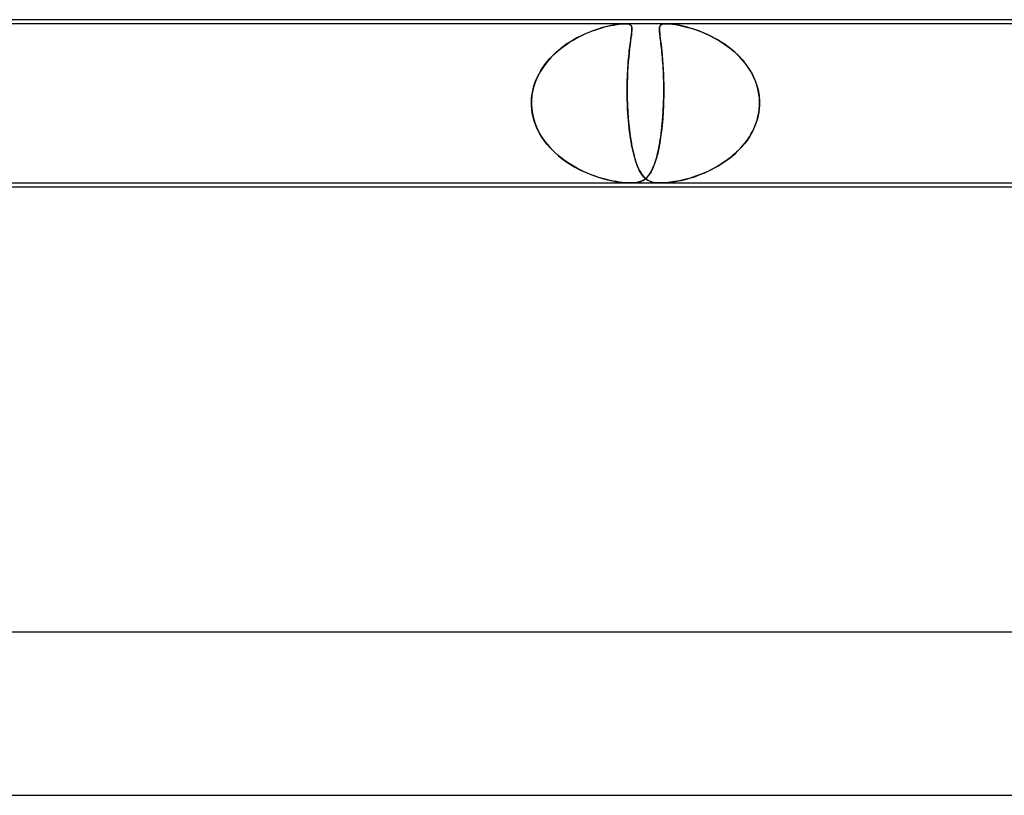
# Model space of a CAD drawing. Header units: millimetres. Extents: x -660 to 660, y -2 to 380.
# Tile 89 of 103: x 244 to 268, y 361 to 380. Entities that reach past the tile are written whole.
import ezdxf

# ---------------------------------------------------------------- set-up
doc = ezdxf.new("R2010")
doc.units = ezdxf.units.MM
doc.layers.add('HIDDEN', color=7, linetype='Continuous')
doc.layers.add('THICK', color=7, linetype='Continuous')

msp = doc.modelspace()

# ---------------------------------------------------------------- linework, layer by layer
at = {"layer": 'HIDDEN'}
for p, q in [((258.38, 379.9), (227.03, 379.9)), ((258.17, 379.88), (258.233, 379.889)), ((258.282, 379.895), (258.215, 379.887)), ((258.233, 379.889), (258.288, 379.895)), ((258.338, 379.899), (258.282, 379.895)), ((258.288, 379.895), (258.335, 379.899)), ((258.335, 379.899), (258.377, 379.9)), ((258.383, 379.9), (258.338, 379.899)), ((258.377, 379.9), (258.417, 379.899)), ((259.391, 379.9), (258.38, 379.9)), ((258.419, 379.899), (258.383, 379.9)), ((258.417, 379.899), (258.453, 379.895)), ((258.45, 379.895), (258.419, 379.899)), ((258.476, 379.889), (258.45, 379.895)), ((258.453, 379.895), (258.483, 379.887)), ((258.498, 379.88), (258.476, 379.889)), ((259.294, 379.889), (259.269, 379.879)), ((259.279, 379.884), (259.301, 379.891)), ((259.323, 379.896), (259.294, 379.889)), ((259.301, 379.891), (259.326, 379.896)), ((259.356, 379.899), (259.323, 379.896)), ((259.326, 379.896), (259.355, 379.899)), ((259.355, 379.899), (259.389, 379.9)), ((259.393, 379.9), (259.356, 379.899)), ((259.389, 379.9), (259.43, 379.899)), ((290.741, 379.9), (259.391, 379.9)), ((259.431, 379.899), (259.393, 379.9)), ((259.43, 379.899), (259.48, 379.896)), ((259.474, 379.896), (259.431, 379.899)), ((259.523, 379.891), (259.474, 379.896)), ((259.48, 379.896), (259.54, 379.889)), ((259.579, 379.884), (259.523, 379.891)), ((259.54, 379.889), (259.612, 379.879)), ((257.467, 379.678), (257.336, 379.62)), ((257.338, 379.621), (257.421, 379.659)), ((257.421, 379.659), (257.503, 379.693)), ((257.593, 379.728), (257.467, 379.678)), ((257.503, 379.693), (257.584, 379.725)), ((257.584, 379.725), (257.664, 379.753)), ((257.714, 379.77), (257.593, 379.728)), ((257.664, 379.753), (257.741, 379.778)), ((257.829, 379.805), (257.714, 379.77)), ((257.741, 379.778), (257.816, 379.801)), ((257.816, 379.801), (257.888, 379.821)), ((257.939, 379.834), (257.829, 379.805)), ((257.888, 379.821), (257.96, 379.839)), ((258.041, 379.857), (257.939, 379.834)), ((257.96, 379.839), (258.031, 379.855)), ((258.031, 379.855), (258.102, 379.869)), ((258.135, 379.875), (258.041, 379.857)), ((258.102, 379.869), (258.17, 379.88)), ((258.215, 379.887), (258.135, 379.875)), ((258.483, 379.887), (258.508, 379.875)), ((258.516, 379.869), (258.498, 379.88)), ((258.508, 379.875), (258.527, 379.857)), ((258.529, 379.855), (258.516, 379.869)), ((258.527, 379.857), (258.539, 379.834)), ((258.537, 379.839), (258.529, 379.855)), ((258.542, 379.678), (258.535, 379.62)), ((258.535, 379.621), (258.54, 379.659)), ((258.543, 379.821), (258.537, 379.839)), ((258.539, 379.834), (258.546, 379.805)), ((258.54, 379.659), (258.544, 379.693)), ((258.547, 379.728), (258.542, 379.678)), ((258.547, 379.801), (258.543, 379.821)), ((258.544, 379.693), (258.547, 379.725)), ((258.546, 379.805), (258.548, 379.77)), ((258.548, 379.778), (258.547, 379.801)), ((258.548, 379.77), (258.547, 379.728)), ((258.547, 379.725), (258.548, 379.753)), ((258.548, 379.753), (258.548, 379.778)), ((259.221, 379.774), (259.223, 379.796)), ((259.222, 379.79), (259.221, 379.756)), ((259.221, 379.75), (259.221, 379.774)), ((259.221, 379.756), (259.223, 379.715)), ((259.223, 379.724), (259.221, 379.75)), ((259.227, 379.82), (259.222, 379.79)), ((259.223, 379.796), (259.226, 379.815)), ((259.225, 379.695), (259.223, 379.724)), ((259.223, 379.715), (259.228, 379.667)), ((259.228, 379.663), (259.225, 379.695)), ((259.226, 379.815), (259.23, 379.832)), ((259.235, 379.844), (259.227, 379.82)), ((259.228, 379.667), (259.234, 379.611)), ((259.232, 379.628), (259.228, 379.663)), ((259.23, 379.832), (259.237, 379.848)), ((259.249, 379.864), (259.235, 379.844)), ((259.237, 379.848), (259.248, 379.862)), ((259.248, 379.862), (259.261, 379.874)), ((259.269, 379.879), (259.249, 379.864)), ((259.261, 379.874), (259.279, 379.884)), ((259.64, 379.874), (259.579, 379.884)), ((259.612, 379.879), (259.696, 379.864)), ((259.705, 379.862), (259.64, 379.874)), ((259.696, 379.864), (259.788, 379.844)), ((259.771, 379.848), (259.705, 379.862)), ((259.838, 379.832), (259.771, 379.848)), ((259.788, 379.844), (259.886, 379.82)), ((259.905, 379.815), (259.838, 379.832)), ((259.886, 379.82), (259.989, 379.79)), ((259.972, 379.796), (259.905, 379.815)), ((260.042, 379.774), (259.972, 379.796)), ((259.989, 379.79), (260.097, 379.756)), ((260.114, 379.75), (260.042, 379.774)), ((260.097, 379.756), (260.211, 379.715)), ((260.187, 379.724), (260.114, 379.75)), ((260.263, 379.695), (260.187, 379.724)), ((260.211, 379.715), (260.329, 379.667)), ((260.339, 379.663), (260.263, 379.695)), ((260.329, 379.667), (260.451, 379.611)), ((260.417, 379.628), (260.339, 379.663)), ((257.067, 379.476), (256.933, 379.389)), ((256.944, 379.396), (257.02, 379.446)), ((257.02, 379.446), (257.097, 379.494)), ((257.202, 379.553), (257.067, 379.476)), ((257.097, 379.494), (257.176, 379.539)), ((257.176, 379.539), (257.256, 379.581)), ((257.336, 379.62), (257.202, 379.553)), ((257.256, 379.581), (257.338, 379.621)), ((258.515, 379.476), (258.504, 379.389)), ((258.505, 379.396), (258.512, 379.446)), ((258.512, 379.446), (258.518, 379.494)), ((258.526, 379.553), (258.515, 379.476)), ((258.518, 379.494), (258.524, 379.539)), ((258.524, 379.539), (258.53, 379.581)), ((258.535, 379.62), (258.526, 379.553)), ((258.53, 379.581), (258.535, 379.621)), ((259.237, 379.59), (259.232, 379.628)), ((259.234, 379.611), (259.242, 379.548)), ((259.242, 379.549), (259.237, 379.59)), ((259.248, 379.506), (259.242, 379.549)), ((259.242, 379.548), (259.252, 379.476)), ((259.253, 379.461), (259.248, 379.506)), ((259.252, 379.476), (259.262, 379.396)), ((259.259, 379.413), (259.253, 379.461)), ((259.265, 379.363), (259.259, 379.413)), ((260.495, 379.59), (260.417, 379.628)), ((260.451, 379.611), (260.574, 379.548)), ((260.572, 379.549), (260.495, 379.59)), ((260.648, 379.506), (260.572, 379.549)), ((260.574, 379.548), (260.699, 379.476)), ((260.723, 379.461), (260.648, 379.506)), ((260.699, 379.476), (260.822, 379.396)), ((260.797, 379.413), (260.723, 379.461)), ((260.869, 379.363), (260.797, 379.413)), ((256.685, 379.191), (256.574, 379.083)), ((256.596, 379.106), (256.661, 379.169)), ((256.661, 379.169), (256.728, 379.229)), ((256.805, 379.293), (256.685, 379.191)), ((256.728, 379.229), (256.798, 379.288)), ((256.798, 379.288), (256.87, 379.343)), ((256.933, 379.389), (256.805, 379.293)), ((256.87, 379.343), (256.944, 379.396)), ((258.481, 379.191), (258.47, 379.083)), ((258.472, 379.106), (258.478, 379.169)), ((258.478, 379.169), (258.485, 379.23)), ((258.492, 379.293), (258.481, 379.191)), ((258.485, 379.23), (258.491, 379.288)), ((258.491, 379.288), (258.498, 379.343)), ((258.504, 379.389), (258.492, 379.293)), ((258.498, 379.343), (258.505, 379.396)), ((259.262, 379.396), (259.272, 379.309)), ((259.272, 379.31), (259.265, 379.363)), ((259.278, 379.255), (259.272, 379.31)), ((259.272, 379.309), (259.282, 379.217)), ((259.284, 379.198), (259.278, 379.255)), ((259.282, 379.217), (259.291, 379.119)), ((259.29, 379.138), (259.284, 379.198)), ((260.822, 379.396), (260.94, 379.309)), ((260.939, 379.31), (260.869, 379.363)), ((261.007, 379.255), (260.939, 379.31)), ((260.94, 379.309), (261.052, 379.217)), ((261.073, 379.198), (261.007, 379.255)), ((261.052, 379.217), (261.156, 379.119)), ((261.136, 379.138), (261.073, 379.198)), ((256.472, 378.968), (256.381, 378.848)), ((256.42, 378.901), (256.475, 378.972)), ((256.574, 379.083), (256.472, 378.968)), ((256.475, 378.972), (256.534, 379.04)), ((256.534, 379.04), (256.596, 379.106)), ((258.46, 378.968), (258.451, 378.848)), ((258.455, 378.901), (258.46, 378.972)), ((258.47, 379.083), (258.46, 378.968)), ((258.46, 378.972), (258.466, 379.04)), ((258.466, 379.04), (258.472, 379.106)), ((259.295, 379.075), (259.29, 379.138)), ((259.291, 379.119), (259.3, 379.015)), ((259.301, 379.011), (259.295, 379.075)), ((259.3, 379.015), (259.308, 378.906)), ((259.306, 378.944), (259.301, 379.011)), ((259.31, 378.875), (259.306, 378.944)), ((261.197, 379.075), (261.136, 379.138)), ((261.156, 379.119), (261.252, 379.015)), ((261.256, 379.011), (261.197, 379.075)), ((261.252, 379.015), (261.34, 378.906)), ((261.311, 378.944), (261.256, 379.011)), ((261.363, 378.875), (261.311, 378.944)), ((256.3, 378.721), (256.23, 378.587)), ((256.275, 378.676), (256.319, 378.753)), ((256.381, 378.848), (256.3, 378.721)), ((256.319, 378.753), (256.368, 378.829)), ((256.368, 378.829), (256.42, 378.901)), ((258.444, 378.721), (258.438, 378.587)), ((258.442, 378.676), (258.446, 378.753)), ((258.451, 378.848), (258.444, 378.721)), ((258.446, 378.753), (258.45, 378.829)), ((258.45, 378.829), (258.455, 378.901)), ((259.308, 378.906), (259.315, 378.791)), ((259.314, 378.804), (259.31, 378.875)), ((259.318, 378.73), (259.314, 378.804)), ((259.315, 378.791), (259.321, 378.671)), ((259.321, 378.655), (259.318, 378.73)), ((261.34, 378.906), (261.42, 378.791)), ((261.412, 378.804), (261.363, 378.875)), ((261.457, 378.73), (261.412, 378.804)), ((261.42, 378.791), (261.49, 378.671)), ((261.499, 378.655), (261.457, 378.73)), ((256.173, 378.448), (256.13, 378.302)), ((256.167, 378.431), (256.199, 378.515)), ((256.23, 378.587), (256.173, 378.448)), ((256.199, 378.515), (256.235, 378.596)), ((256.235, 378.596), (256.275, 378.676)), ((258.434, 378.448), (258.433, 378.302)), ((258.438, 378.587), (258.434, 378.448)), ((258.434, 378.431), (258.436, 378.515)), ((258.436, 378.515), (258.439, 378.596)), ((258.439, 378.596), (258.442, 378.676)), ((259.321, 378.671), (259.325, 378.546)), ((259.324, 378.577), (259.321, 378.655)), ((259.326, 378.498), (259.324, 378.577)), ((259.325, 378.546), (259.328, 378.415)), ((259.328, 378.417), (259.326, 378.498)), ((261.49, 378.671), (261.55, 378.546)), ((261.536, 378.577), (261.499, 378.655)), ((261.57, 378.498), (261.536, 378.577)), ((261.55, 378.546), (261.599, 378.415)), ((261.599, 378.417), (261.57, 378.498)), ((256.13, 378.302), (256.101, 378.152)), ((256.104, 378.175), (256.12, 378.261)), ((256.12, 378.261), (256.141, 378.347)), ((256.141, 378.347), (256.167, 378.431)), ((258.433, 378.347), (258.434, 378.431)), ((258.433, 378.261), (258.433, 378.347)), ((258.433, 378.302), (258.433, 378.152)), ((258.433, 378.175), (258.433, 378.261)), ((259.329, 378.28), (259.327, 378.141)), ((259.328, 378.335), (259.328, 378.417)), ((259.328, 378.415), (259.329, 378.28)), ((259.328, 378.253), (259.328, 378.335)), ((259.328, 378.169), (259.328, 378.253)), ((261.623, 378.335), (261.599, 378.417)), ((261.599, 378.415), (261.637, 378.28)), ((261.643, 378.253), (261.623, 378.335)), ((261.637, 378.28), (261.662, 378.141)), ((261.658, 378.169), (261.643, 378.253)), ((256.101, 378.152), (256.088, 378)), ((256.088, 378), (256.094, 378.088)), ((256.088, 377.983), (256.088, 378)), ((256.088, 378), (256.088, 377.983)), ((256.088, 377.967), (256.088, 377.983)), ((256.088, 377.983), (256.088, 377.967)), ((256.088, 377.95), (256.088, 377.967)), ((256.088, 377.967), (256.088, 377.95)), ((256.094, 378.088), (256.104, 378.175)), ((258.434, 378.088), (258.433, 378.175)), ((258.433, 378.152), (258.436, 378)), ((258.436, 378), (258.434, 378.088)), ((258.436, 378), (258.437, 377.983)), ((258.437, 377.983), (258.436, 378)), ((258.437, 377.983), (258.437, 377.967)), ((258.437, 377.967), (258.437, 377.983)), ((258.437, 377.967), (258.438, 377.95)), ((258.438, 377.95), (258.437, 377.967)), ((259.324, 377.983), (259.323, 377.967)), ((259.323, 377.967), (259.324, 377.983)), ((259.323, 377.967), (259.323, 377.95)), ((259.323, 377.95), (259.323, 377.967)), ((259.327, 378.141), (259.324, 378)), ((259.324, 378), (259.327, 378.085)), ((259.324, 378), (259.324, 377.983)), ((259.324, 377.983), (259.324, 378)), ((259.327, 378.085), (259.328, 378.169)), ((261.668, 378.085), (261.658, 378.169)), ((261.662, 378.141), (261.673, 378)), ((261.673, 378), (261.668, 378.085)), ((261.673, 377.983), (261.673, 378)), ((261.673, 378), (261.673, 377.983)), ((261.673, 377.967), (261.673, 377.983)), ((261.673, 377.983), (261.673, 377.967)), ((261.673, 377.95), (261.673, 377.967)), ((261.673, 377.967), (261.673, 377.95)), ((256.088, 377.933), (256.088, 377.95)), ((256.088, 377.95), (256.088, 377.933)), ((256.088, 377.917), (256.088, 377.933)), ((256.088, 377.933), (256.088, 377.917)), ((256.089, 377.9), (256.088, 377.917)), ((256.088, 377.917), (256.089, 377.9)), ((256.096, 377.804), (256.089, 377.9)), ((256.089, 377.9), (256.104, 377.743)), ((256.109, 377.709), (256.096, 377.804)), ((256.104, 377.743), (256.136, 377.588)), ((258.438, 377.95), (258.439, 377.933)), ((258.439, 377.933), (258.438, 377.95)), ((258.439, 377.933), (258.439, 377.917)), ((258.439, 377.917), (258.439, 377.933)), ((258.439, 377.917), (258.44, 377.9)), ((258.44, 377.9), (258.439, 377.917)), ((258.44, 377.9), (258.448, 377.743)), ((258.444, 377.804), (258.44, 377.9)), ((258.45, 377.709), (258.444, 377.804)), ((258.448, 377.743), (258.458, 377.588)), ((259.313, 377.736), (259.302, 377.573)), ((259.312, 377.718), (259.317, 377.809)), ((259.321, 377.9), (259.313, 377.736)), ((259.317, 377.809), (259.321, 377.9)), ((259.322, 377.917), (259.321, 377.9)), ((259.321, 377.9), (259.322, 377.917)), ((259.323, 377.95), (259.322, 377.933)), ((259.322, 377.933), (259.323, 377.95)), ((259.322, 377.933), (259.322, 377.917)), ((259.322, 377.917), (259.322, 377.933)), ((261.656, 377.736), (261.621, 377.573)), ((261.653, 377.718), (261.665, 377.809)), ((261.672, 377.9), (261.656, 377.736)), ((261.665, 377.809), (261.672, 377.9)), ((261.672, 377.9), (261.673, 377.917)), ((261.673, 377.917), (261.672, 377.9)), ((261.673, 377.933), (261.673, 377.95)), ((261.673, 377.95), (261.673, 377.933)), ((261.673, 377.917), (261.673, 377.933)), ((261.673, 377.933), (261.673, 377.917)), ((256.129, 377.615), (256.109, 377.709)), ((256.155, 377.523), (256.129, 377.615)), ((256.136, 377.588), (256.185, 377.436)), ((256.186, 377.432), (256.155, 377.523)), ((258.456, 377.615), (258.45, 377.709)), ((258.464, 377.523), (258.456, 377.615)), ((258.458, 377.588), (258.472, 377.436)), ((258.472, 377.432), (258.464, 377.523)), ((259.302, 377.573), (259.288, 377.416)), ((259.291, 377.455), (259.299, 377.541)), ((259.299, 377.541), (259.306, 377.629)), ((259.306, 377.629), (259.312, 377.718)), ((261.621, 377.573), (261.569, 377.416)), ((261.583, 377.455), (261.612, 377.541)), ((261.612, 377.541), (261.635, 377.629)), ((261.635, 377.629), (261.653, 377.718)), ((256.185, 377.436), (256.249, 377.29)), ((256.223, 377.344), (256.186, 377.432)), ((256.265, 377.258), (256.223, 377.344)), ((256.249, 377.29), (256.327, 377.15)), ((256.312, 377.175), (256.265, 377.258)), ((258.472, 377.436), (258.488, 377.29)), ((258.482, 377.344), (258.472, 377.432)), ((258.492, 377.258), (258.482, 377.344)), ((258.488, 377.29), (258.506, 377.15)), ((258.503, 377.175), (258.492, 377.258)), ((259.271, 377.263), (259.251, 377.117)), ((259.264, 377.21), (259.274, 377.289)), ((259.288, 377.416), (259.271, 377.263)), ((259.274, 377.289), (259.283, 377.371)), ((259.283, 377.371), (259.291, 377.455)), ((261.5, 377.263), (261.415, 377.117)), ((261.471, 377.21), (261.513, 377.289)), ((261.569, 377.416), (261.5, 377.263)), ((261.513, 377.289), (261.55, 377.371)), ((261.55, 377.371), (261.583, 377.455)), ((256.363, 377.094), (256.312, 377.175)), ((256.327, 377.15), (256.418, 377.016)), ((256.418, 377.017), (256.363, 377.094)), ((256.476, 376.942), (256.418, 377.017)), ((256.418, 377.016), (256.521, 376.89)), ((258.515, 377.094), (258.503, 377.175)), ((258.506, 377.15), (258.527, 377.016)), ((258.527, 377.017), (258.515, 377.094)), ((258.54, 376.942), (258.527, 377.017)), ((258.527, 377.016), (258.55, 376.89)), ((259.251, 377.117), (259.229, 376.979)), ((259.231, 376.987), (259.242, 377.058)), ((259.242, 377.058), (259.254, 377.133)), ((259.254, 377.133), (259.264, 377.21)), ((261.415, 377.117), (261.317, 376.979)), ((261.322, 376.987), (261.375, 377.058)), ((261.375, 377.058), (261.425, 377.133)), ((261.425, 377.133), (261.471, 377.21)), ((256.539, 376.87), (256.476, 376.942)), ((256.521, 376.89), (256.634, 376.772)), ((256.604, 376.802), (256.539, 376.87)), ((256.672, 376.736), (256.604, 376.802)), ((256.634, 376.772), (256.755, 376.663)), ((258.554, 376.87), (258.54, 376.942)), ((258.55, 376.89), (258.576, 376.772)), ((258.569, 376.802), (258.554, 376.87)), ((258.584, 376.736), (258.569, 376.802)), ((258.576, 376.772), (258.603, 376.663)), ((259.178, 376.726), (259.192, 376.787)), ((259.205, 376.85), (259.179, 376.73)), ((259.192, 376.787), (259.205, 376.851)), ((259.229, 376.979), (259.205, 376.85)), ((259.205, 376.851), (259.218, 376.918)), ((259.218, 376.918), (259.231, 376.987)), ((261.081, 376.726), (261.145, 376.787)), ((261.206, 376.85), (261.085, 376.73)), ((261.145, 376.787), (261.207, 376.851)), ((261.317, 376.979), (261.206, 376.85)), ((261.207, 376.851), (261.266, 376.918)), ((261.266, 376.918), (261.322, 376.987)), ((256.743, 376.673), (256.672, 376.736)), ((256.817, 376.613), (256.743, 376.673)), ((256.755, 376.663), (256.885, 376.562)), ((256.893, 376.556), (256.817, 376.613)), ((256.885, 376.562), (257.018, 376.471)), ((256.971, 376.502), (256.893, 376.556)), ((258.6, 376.673), (258.584, 376.736)), ((258.616, 376.613), (258.6, 376.673)), ((258.603, 376.663), (258.632, 376.562)), ((258.634, 376.556), (258.616, 376.613)), ((258.632, 376.562), (258.662, 376.471)), ((258.651, 376.502), (258.634, 376.556)), ((259.119, 376.517), (259.087, 376.426)), ((259.116, 376.506), (259.132, 376.557)), ((259.15, 376.618), (259.119, 376.517)), ((259.132, 376.557), (259.148, 376.61)), ((259.148, 376.61), (259.163, 376.667)), ((259.179, 376.73), (259.15, 376.618)), ((259.163, 376.667), (259.178, 376.726)), ((260.818, 376.517), (260.677, 376.427)), ((260.801, 376.506), (260.874, 376.557)), ((260.955, 376.618), (260.818, 376.517)), ((260.874, 376.557), (260.945, 376.61)), ((260.945, 376.61), (261.014, 376.667)), ((261.085, 376.73), (260.955, 376.618)), ((261.014, 376.667), (261.081, 376.726)), ((257.05, 376.45), (256.971, 376.502)), ((257.018, 376.471), (257.154, 376.389)), ((257.132, 376.402), (257.05, 376.45)), ((257.214, 376.356), (257.132, 376.402)), ((257.154, 376.389), (257.292, 376.317)), ((257.298, 376.313), (257.214, 376.356)), ((257.292, 376.317), (257.429, 376.253)), ((257.383, 376.273), (257.298, 376.313)), ((257.468, 376.236), (257.383, 376.273)), ((258.67, 376.45), (258.651, 376.502)), ((258.662, 376.471), (258.694, 376.389)), ((258.689, 376.402), (258.67, 376.45)), ((258.709, 376.356), (258.689, 376.402)), ((258.694, 376.389), (258.728, 376.317)), ((258.73, 376.313), (258.709, 376.356)), ((258.728, 376.317), (258.763, 376.253)), ((258.751, 376.273), (258.73, 376.313)), ((258.773, 376.236), (258.751, 376.273)), ((259.018, 376.276), (258.981, 376.215)), ((259.004, 376.252), (259.024, 376.288)), ((259.053, 376.346), (259.018, 376.276)), ((259.024, 376.288), (259.044, 376.327)), ((259.044, 376.327), (259.063, 376.368)), ((259.087, 376.426), (259.053, 376.346)), ((259.063, 376.368), (259.081, 376.411)), ((259.081, 376.411), (259.099, 376.457)), ((259.099, 376.457), (259.116, 376.506)), ((260.39, 376.276), (260.247, 376.215)), ((260.337, 376.252), (260.416, 376.288)), ((260.533, 376.346), (260.39, 376.276)), ((260.416, 376.288), (260.496, 376.327)), ((260.496, 376.327), (260.574, 376.368)), ((260.677, 376.427), (260.533, 376.346)), ((260.574, 376.368), (260.651, 376.411)), ((260.651, 376.411), (260.727, 376.457)), ((260.727, 376.457), (260.801, 376.506)), ((257.429, 376.253), (257.564, 376.198)), ((257.552, 376.203), (257.468, 376.236)), ((257.635, 376.172), (257.552, 376.203)), ((257.564, 376.198), (257.696, 376.151)), ((257.716, 376.145), (257.635, 376.172)), ((257.696, 376.151), (257.825, 376.112)), ((257.796, 376.12), (257.716, 376.145)), ((257.873, 376.098), (257.796, 376.12)), ((257.825, 376.112), (257.95, 376.078)), ((257.948, 376.079), (257.873, 376.098)), ((258.019, 376.062), (257.948, 376.079)), ((257.95, 376.078), (258.071, 376.052)), ((258.089, 376.048), (258.019, 376.062)), ((258.071, 376.052), (258.185, 376.031)), ((258.161, 376.035), (258.089, 376.048)), ((258.235, 376.023), (258.161, 376.035)), ((258.726, 376.024), (258.763, 376.036)), ((258.806, 376.054), (258.753, 376.032)), ((258.763, 376.253), (258.799, 376.198)), ((258.763, 376.036), (258.795, 376.049)), ((258.796, 376.203), (258.773, 376.236)), ((258.795, 376.049), (258.822, 376.063)), ((258.819, 376.172), (258.796, 376.203)), ((258.799, 376.198), (258.837, 376.151)), ((258.855, 376.083), (258.806, 376.054)), ((258.843, 376.145), (258.819, 376.172)), ((258.822, 376.063), (258.848, 376.078)), ((258.837, 376.151), (258.878, 376.112)), ((258.868, 376.12), (258.843, 376.145)), ((258.848, 376.078), (258.872, 376.096)), ((258.9, 376.12), (258.855, 376.083)), ((258.894, 376.098), (258.868, 376.12)), ((258.872, 376.096), (258.896, 376.116)), ((258.878, 376.112), (258.921, 376.078)), ((258.92, 376.079), (258.894, 376.098)), ((258.896, 376.116), (258.919, 376.138)), ((258.942, 376.163), (258.9, 376.12)), ((258.919, 376.138), (258.941, 376.162)), ((258.948, 376.062), (258.92, 376.079)), ((258.921, 376.078), (258.969, 376.052)), ((258.941, 376.162), (258.963, 376.19)), ((258.981, 376.215), (258.942, 376.163)), ((258.976, 376.048), (258.948, 376.062)), ((258.963, 376.19), (258.984, 376.22)), ((258.969, 376.052), (259.021, 376.031)), ((259.009, 376.035), (258.976, 376.048)), ((258.984, 376.22), (259.004, 376.252)), ((259.046, 376.023), (259.009, 376.035)), ((259.54, 376.024), (259.615, 376.036)), ((259.712, 376.054), (259.592, 376.032)), ((259.615, 376.036), (259.685, 376.049)), ((259.685, 376.049), (259.752, 376.063)), ((259.839, 376.083), (259.712, 376.054)), ((259.752, 376.063), (259.818, 376.078)), ((259.818, 376.078), (259.886, 376.096)), ((259.971, 376.12), (259.839, 376.083)), ((259.886, 376.096), (259.957, 376.116)), ((259.957, 376.116), (260.03, 376.138)), ((260.108, 376.163), (259.971, 376.12)), ((260.03, 376.138), (260.105, 376.162)), ((260.105, 376.162), (260.181, 376.19)), ((260.247, 376.215), (260.108, 376.163)), ((260.181, 376.19), (260.259, 376.22)), ((260.259, 376.22), (260.337, 376.252)), ((258.185, 376.031), (258.288, 376.016)), ((258.309, 376.013), (258.235, 376.023)), ((258.288, 376.016), (258.377, 376.006)), ((258.383, 376.006), (258.309, 376.013)), ((258.377, 376.006), (258.454, 376.001)), ((258.452, 376.001), (258.383, 376.006)), ((258.516, 376), (258.452, 376.001)), ((258.454, 376.001), (258.52, 376)), ((258.578, 376.002), (258.516, 376)), ((258.52, 376), (258.58, 376.002)), ((258.638, 376.007), (258.578, 376.002)), ((258.58, 376.002), (258.634, 376.006)), ((258.634, 376.006), (258.683, 376.014)), ((258.696, 376.016), (258.638, 376.007)), ((258.683, 376.014), (258.726, 376.024)), ((258.753, 376.032), (258.696, 376.016)), ((259.021, 376.031), (259.077, 376.016)), ((259.089, 376.013), (259.046, 376.023)), ((259.077, 376.016), (259.134, 376.006)), ((259.138, 376.006), (259.089, 376.013)), ((259.134, 376.006), (259.193, 376.001)), ((259.191, 376.001), (259.138, 376.006)), ((259.25, 376), (259.191, 376.001)), ((259.193, 376.001), (259.255, 376)), ((259.318, 376.002), (259.25, 376)), ((259.255, 376), (259.32, 376.002)), ((259.395, 376.007), (259.318, 376.002)), ((259.32, 376.002), (259.39, 376.006)), ((259.39, 376.006), (259.465, 376.014)), ((259.486, 376.016), (259.395, 376.007)), ((259.465, 376.014), (259.54, 376.024)), ((259.592, 376.032), (259.486, 376.016))]:
    msp.add_line(p, q, dxfattribs=at)
at = {"layer": 'THICK'}
for p, q in [((398, 380), (-398, 380)), ((125.021, 376), (320.809, 376)), ((319.831, 375.9), (125.037, 375.9)), ((407.75, 365), (-407.75, 365)), ((127.639, 361), (328.861, 361))]:
    msp.add_line(p, q, dxfattribs=at)

doc.saveas('drawing.dxf')
